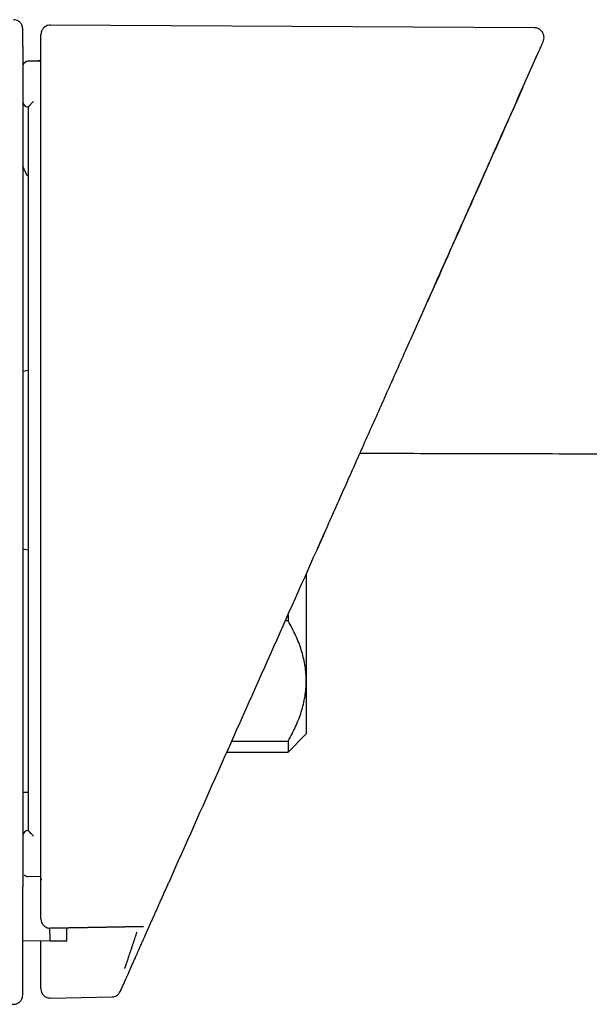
# Model space of a CAD drawing. Header units: millimetres. Extents: x 8 to 1918, y 12 to 2737.
# Tile 48 of 113: x 588 to 619, y 1507 to 1561. Entities that reach past the tile are written whole.
import ezdxf

# ---------------------------------------------------------------- set-up
doc = ezdxf.new("R2010")
doc.units = ezdxf.units.MM

msp = doc.modelspace()

# ---------------------------------------------------------------- linework, layer by layer
at = {"color": 7, "linetype": 'Continuous', "lineweight": 30}
for p, q in [((615.793, 1560.322), (589.272, 1560.461)), ((615.188, 1557.067), (615.915, 1558.7)), ((615.897, 1558.691), (615.936, 1558.754)), ((588.248, 1558.485), (588.054, 1558.478)), ((588.059, 1558.478), (588.77, 1558.503)), ((588.77, 1558.503), (588.059, 1558.478)), ((588.289, 1558.486), (588.145, 1558.481)), ((588.766, 1558.503), (588.59, 1558.497)), ((588.766, 1558.503), (588.656, 1558.499)), ((588.07, 1541.527), (587.77, 1541.474)), ((604.439, 1532.924), (603.89, 1531.692)), ((587.77, 1531.756), (588.07, 1531.703)), ((603.31, 1530.387), (603.31, 1524.517)), ((602.31, 1527.808), (602.161, 1527.808)), ((602.31, 1528.14), (602.31, 1527.808)), ((603.31, 1524.517), (603.31, 1521.615)), ((602.31, 1520.615), (603.31, 1521.615)), ((599.23, 1521.225), (602.31, 1521.225)), ((602.31, 1521.225), (602.31, 1520.615)), ((598.958, 1520.615), (602.31, 1520.615)), ((587.77, 1518.413), (588.07, 1518.418)), ((588.07, 1516.323), (588.07, 1516.323)), ((588.77, 1513.774), (588.059, 1513.801)), ((588.778, 1513.673), (588.775, 1513.599)), ((589.278, 1510.965), (594.388, 1511.059)), ((589.28, 1510.985), (594.397, 1511.08)), ((594.388, 1511.059), (594.388, 1511.059)), ((594.486, 1510.571), (594.833, 1511.349)), ((589.279, 1510.963), (589.279, 1510.964)), ((589.278, 1510.247), (587.77, 1510.274)), ((590.186, 1510.263), (589.278, 1510.247)), ((588.77, 1507.638), (588.77, 1507.66)), ((593.116, 1507.493), (593.126, 1507.516)), ((589.278, 1507.138), (592.668, 1507.197))]:
    msp.add_line(p, q, dxfattribs=at)
for centre, start, end in [((588.07, 1558.178), 91.9986, 159.5454), ((588.07, 1556.273), 180, 270), ((588.07, 1516.023), 90, 180)]:
    msp.add_arc(centre, 0.3, start, end, dxfattribs=at)
for points, knots in [([(587.77, 1560.26), (587.767, 1560.299), (587.762, 1560.371), (587.728, 1560.465), (587.689, 1560.535), (587.646, 1560.591), (587.591, 1560.646), (587.509, 1560.703), (587.397, 1560.75), (587.311, 1560.756), (587.265, 1560.76)], [0, 0, 0, 0, 0.1484874, 0.2759423, 0.3758593, 0.4500294, 0.5454777, 0.6725692, 0.826931, 1, 1, 1, 1]), ([(587.77, 1559.283), (587.77, 1559.382), (587.77, 1559.581), (587.77, 1559.816), (587.77, 1560.004), (587.77, 1560.142), (587.77, 1560.226), (587.77, 1560.263), (587.77, 1560.256), (587.77, 1560.255)], [0, 0, 0, 0, 0.160025, 0.320044, 0.48006, 0.640072, 0.800083, 0.960092, 1, 1, 1, 1]), ([(589.272, 1560.461), (589.233, 1560.459), (589.159, 1560.454), (589.063, 1560.419), (589.001, 1560.384), (588.967, 1560.359), (588.951, 1560.347), (588.939, 1560.336), (588.927, 1560.325), (588.9, 1560.299), (588.864, 1560.257), (588.825, 1560.194), (588.793, 1560.119), (588.772, 1560.033), (588.77, 1559.977), (588.77, 1559.946)], [0, 0, 0, 0, 0.094524, 0.174474, 0.236279, 0.259802, 0.270012, 0.281681, 0.296223, 0.314278, 0.39202, 0.507326, 0.641798, 0.806154, 1, 1, 1, 1]), ([(616.293, 1559.549), (616.31, 1559.598), (616.343, 1559.691), (616.342, 1559.817), (616.325, 1559.908), (616.305, 1559.97), (616.274, 1560.038), (616.219, 1560.124), (616.139, 1560.202), (616.052, 1560.259), (615.972, 1560.294), (615.885, 1560.317), (615.824, 1560.321), (615.793, 1560.322)], [0, 0, 0, 0, 0.142601, 0.269726, 0.340941, 0.39895, 0.448087, 0.54665, 0.677129, 0.752511, 0.832699, 0.915863, 1, 1, 1, 1]), ([(588.77, 1558.981), (588.77, 1559.079), (588.77, 1559.276), (588.77, 1559.508), (588.77, 1559.693), (588.77, 1559.83), (588.77, 1559.913), (588.77, 1559.95), (588.77, 1559.943), (588.77, 1559.942)], [0, 0, 0, 0, 0.160986, 0.321967, 0.482944, 0.643919, 0.804891, 0.965862, 1, 1, 1, 1]), ([(587.77, 1559.283), (587.77, 1559.28), (587.77, 1559.276), (587.77, 1559.245), (587.77, 1559.197), (587.77, 1559.134), (587.77, 1559.056), (587.77, 1558.968), (587.77, 1558.872), (587.77, 1558.805), (587.77, 1558.771)], [0, 0, 0, 0, 0.124215, 0.249696, 0.373386, 0.499492, 0.623169, 0.749327, 0.874114, 1, 1, 1, 1]), ([(615.915, 1558.7), (615.916, 1558.702), (615.918, 1558.706), (615.92, 1558.712), (615.923, 1558.718), (615.926, 1558.724), (615.929, 1558.732), (615.932, 1558.739), (615.936, 1558.746), (615.939, 1558.754), (615.943, 1558.762), (615.946, 1558.771), (615.951, 1558.78), (615.955, 1558.79), (615.96, 1558.801), (615.965, 1558.812), (615.97, 1558.823), (615.975, 1558.835), (615.981, 1558.848), (615.987, 1558.861), (615.992, 1558.873), (615.997, 1558.884), (616.001, 1558.893), (616.004, 1558.9), (616.006, 1558.904), (616.006, 1558.905), (616.007, 1558.906), (616.007, 1558.908), (616.01, 1558.914), (616.018, 1558.931), (616.033, 1558.965), (616.056, 1559.016), (616.083, 1559.077), (616.111, 1559.14), (616.144, 1559.214), (616.179, 1559.293), (616.214, 1559.371), (616.25, 1559.452), (616.279, 1559.518), (616.294, 1559.552), (616.291, 1559.545), (616.291, 1559.544)], [0, 0, 0, 0, 0.002149, 0.004645, 0.007489, 0.010681, 0.014221, 0.018108, 0.022092, 0.026386, 0.030988, 0.0359, 0.04112, 0.047312, 0.053889, 0.060852, 0.068199, 0.075932, 0.084049, 0.092552, 0.10144, 0.107914, 0.114578, 0.120599, 0.121559, 0.122522, 0.123489, 0.124459, 0.12521, 0.137248, 0.158694, 0.196836, 0.248117, 0.299593, 0.351102, 0.443132, 0.535174, 0.627162, 0.791461, 0.955809, 1, 1, 1, 1]), ([(587.77, 1558.771), (587.77, 1556.63), (587.77, 1552.348), (587.77, 1545.925), (587.77, 1539.501), (587.77, 1533.077), (587.77, 1526.654), (587.77, 1520.23), (587.77, 1515.948), (587.77, 1513.807)], [0, 0, 0, 0, 0.1428721, 0.2857294, 0.4285778, 0.5714231, 0.7142713, 0.8571283, 1, 1, 1, 1]), ([(588.77, 1558.495), (588.77, 1558.495), (588.77, 1558.495), (588.77, 1558.495), (588.77, 1558.496), (588.77, 1558.497), (588.77, 1558.511), (588.77, 1558.533), (588.77, 1558.569), (588.77, 1558.618), (588.77, 1558.687), (588.77, 1558.766), (588.77, 1558.839), (588.77, 1558.9), (588.77, 1558.945), (588.77, 1558.975), (588.77, 1558.979), (588.77, 1558.981)], [0, 0, 0, 0, 0.000188, 0.00039, 0.000874, 0.002341, 0.007656, 0.053581, 0.090599, 0.148385, 0.251488, 0.376078, 0.501043, 0.625558, 0.750557, 0.875163, 1, 1, 1, 1]), ([(588.77, 1513.674), (588.77, 1515.541), (588.77, 1519.276), (588.77, 1524.878), (588.77, 1530.481), (588.77, 1536.084), (588.77, 1541.687), (588.77, 1546.356), (588.77, 1550.092), (588.77, 1552.893), (588.77, 1555.022), (588.77, 1556.332), (588.77, 1556.723), (588.77, 1556.869), (588.77, 1556.914), (588.77, 1556.959), (588.77, 1557.004), (588.77, 1557.049), (588.77, 1557.176), (588.77, 1557.372), (588.77, 1557.628), (588.77, 1557.852), (588.77, 1558.043), (588.77, 1558.202), (588.77, 1558.329), (588.77, 1558.423), (588.77, 1558.475), (588.77, 1558.495)], [0, 0, 0, 0, 0.124994, 0.24999, 0.37499, 0.499999, 0.624988, 0.749999, 0.812488, 0.874999, 0.937499, 0.954988, 0.962692, 0.963702, 0.964711, 0.96572, 0.96673, 0.96774, 0.968749, 0.975184, 0.980896, 0.985885, 0.990153, 0.993698, 0.996521, 0.998622, 1, 1, 1, 1]), ([(603.899, 1531.711), (604.03, 1532.007), (604.301, 1532.614), (604.717, 1533.549), (605.155, 1534.533), (605.615, 1535.566), (606.096, 1536.647), (606.589, 1537.754), (607.093, 1538.885), (607.606, 1540.037), (608.138, 1541.233), (608.689, 1542.471), (609.26, 1543.752), (609.849, 1545.076), (610.458, 1546.443), (611.085, 1547.853), (611.732, 1549.305), (612.393, 1550.79), (613.069, 1552.308), (613.759, 1553.858), (614.467, 1555.449), (614.945, 1556.523), (615.187, 1557.067)], [0, 0, 0, 0, 0.034878, 0.07168, 0.110404, 0.151049, 0.193616, 0.238101, 0.281803, 0.327209, 0.37432, 0.423134, 0.473651, 0.525869, 0.579788, 0.635406, 0.692724, 0.751739, 0.811352, 0.8726, 0.935483, 1, 1, 1, 1]), ([(615.18, 1557.051), (614.287, 1555.045), (612.545, 1551.13), (610.798, 1547.208), (609.947, 1545.296)], [0, 0, 0, 0, 0.512417, 1, 1, 1, 1]), ([(588.359, 1556.279), (588.348, 1556.268), (588.315, 1556.235), (588.25, 1556.169), (588.183, 1556.099), (588.13, 1556.044), (588.097, 1556.008), (588.074, 1555.982), (588.071, 1555.977), (588.07, 1555.974)], [0, 0, 0, 0, 0.085053, 0.250443, 0.499534, 0.633774, 0.749757, 0.880027, 1, 1, 1, 1]), ([(588.07, 1555.974), (588.07, 1553.771), (588.07, 1549.366), (588.07, 1542.757), (588.07, 1536.149), (588.07, 1529.54), (588.07, 1522.931), (588.07, 1518.526), (588.07, 1516.323)], [0, 0, 0, 0, 0.16667, 0.333329, 0.499984, 0.666643, 0.833312, 1, 1, 1, 1]), ([(588.07, 1552.179), (588.047, 1552.21), (587.98, 1552.297), (587.898, 1552.446), (587.829, 1552.595), (587.788, 1552.706), (587.774, 1552.749), (587.77, 1552.764)], [0, 0, 0, 0, 0.1703574, 0.4878304, 0.7505513, 0.9153884, 1, 1, 1, 1]), ([(606.254, 1537.001), (606.486, 1537), (607.716, 1536.997), (610.029, 1536.991), (613.177, 1536.983), (616.375, 1536.976), (619.524, 1536.969), (622.624, 1536.963), (625.674, 1536.958), (628.674, 1536.953), (631.625, 1536.949), (634.527, 1536.945), (637.379, 1536.942), (640.165, 1536.94), (642.886, 1536.937), (645.542, 1536.936), (648.151, 1536.935), (650.727, 1536.934), (653.27, 1536.934), (655.779, 1536.934), (658.238, 1536.935), (660.648, 1536.936), (662.995, 1536.938), (665.28, 1536.94), (667.502, 1536.942), (669.677, 1536.944), (671.817, 1536.947), (673.924, 1536.95), (675.995, 1536.954), (678.017, 1536.958), (679.989, 1536.962), (681.911, 1536.966), (683.783, 1536.971), (685.574, 1536.975), (687.284, 1536.98), (688.916, 1536.985), (690.504, 1536.989), (692.048, 1536.994), (693.547, 1536.999), (694.975, 1537.004), (696.334, 1537.009), (697.625, 1537.014), (698.877, 1537.019), (700.089, 1537.024), (701.262, 1537.029), (702.396, 1537.034), (703.49, 1537.038), (704.544, 1537.043), (705.562, 1537.048), (706.522, 1537.052), (707.473, 1537.057), (707.983, 1537.059), (708.228, 1537.061)], [0, 0, 0, 0, 0.006818, 0.036168, 0.06799, 0.099326, 0.130178, 0.160545, 0.190427, 0.219824, 0.248735, 0.277162, 0.305104, 0.332561, 0.359055, 0.385081, 0.41064, 0.435731, 0.460797, 0.485378, 0.509474, 0.533086, 0.556212, 0.578453, 0.600226, 0.621532, 0.642369, 0.66315, 0.683443, 0.703249, 0.722568, 0.7414, 0.759745, 0.777603, 0.794029, 0.810021, 0.825577, 0.840698, 0.855385, 0.869636, 0.882675, 0.895327, 0.907593, 0.919471, 0.930964, 0.942069, 0.952788, 0.96312, 0.973066, 0.982625, 0.991637, 1, 1, 1, 1]), ([(595.789, 1513.496), (596.692, 1515.524), (598.497, 1519.579), (601.2, 1525.651), (602.999, 1529.691), (603.899, 1531.711)], [0, 0, 0, 0, 0.333565, 0.666894, 1, 1, 1, 1]), ([(603.31, 1524.517), (603.31, 1524.552), (603.308, 1524.72), (603.29, 1525.022), (603.237, 1525.421), (603.153, 1525.82), (603.04, 1526.22), (602.898, 1526.62), (602.728, 1527.02), (602.534, 1527.416), (602.384, 1527.678), (602.31, 1527.808)], [0, 0, 0, 0, 0.031426, 0.150353, 0.269282, 0.389133, 0.508986, 0.631385, 0.753788, 0.876892, 1, 1, 1, 1]), ([(602.31, 1521.225), (602.384, 1521.356), (602.533, 1521.617), (602.728, 1522.014), (602.9, 1522.417), (603.045, 1522.826), (603.161, 1523.242), (603.246, 1523.664), (603.3, 1524.089), (603.306, 1524.374), (603.31, 1524.517)], [0, 0, 0, 0, 0.122973, 0.245942, 0.369581, 0.493217, 0.619375, 0.745529, 0.872765, 1, 1, 1, 1]), ([(588.359, 1516.017), (588.348, 1516.029), (588.314, 1516.062), (588.25, 1516.128), (588.183, 1516.197), (588.13, 1516.252), (588.097, 1516.288), (588.075, 1516.314), (588.071, 1516.32), (588.07, 1516.323)], [0, 0, 0, 0, 0.08875, 0.250449, 0.499538, 0.633819, 0.749759, 0.880018, 1, 1, 1, 1]), ([(587.77, 1513.807), (587.77, 1513.772), (587.77, 1513.7), (587.77, 1513.597), (587.77, 1513.501), (587.77, 1513.417), (587.77, 1513.345), (587.77, 1513.291), (587.77, 1513.252), (587.77, 1513.243), (587.77, 1513.238)], [0, 0, 0, 0, 0.12422, 0.249736, 0.373418, 0.499538, 0.623284, 0.749365, 0.873474, 1, 1, 1, 1]), ([(587.85, 1513.897), (587.851, 1513.895), (587.862, 1513.876), (587.899, 1513.852), (587.964, 1513.812), (588.021, 1513.805), (588.058, 1513.799)], [0, 0, 0, 0, 0.0289579, 0.2833192, 0.5330662, 1, 1, 1, 1]), ([(587.77, 1507.39), (587.77, 1507.399), (587.77, 1507.419), (587.77, 1507.455), (587.77, 1507.497), (587.77, 1507.545), (587.77, 1507.592), (587.77, 1507.636), (587.77, 1507.674), (587.77, 1507.711), (587.77, 1507.749), (587.77, 1507.789), (587.77, 1507.86), (587.77, 1507.922), (587.77, 1507.975), (587.77, 1507.99), (587.77, 1508.006), (587.77, 1508.022), (587.77, 1508.053), (587.77, 1508.099), (587.77, 1508.158), (587.77, 1508.215), (587.77, 1508.27), (587.77, 1508.322), (587.77, 1508.372), (587.77, 1508.419), (587.77, 1508.464), (587.77, 1508.506), (587.77, 1508.542), (587.77, 1508.573), (587.77, 1508.599), (587.77, 1508.618), (587.77, 1508.63), (587.77, 1508.637), (587.77, 1508.644), (587.77, 1508.65), (587.77, 1508.657), (587.77, 1508.664), (587.77, 1508.674), (587.77, 1508.715), (587.77, 1508.785), (587.77, 1508.884), (587.77, 1508.981), (587.77, 1509.076), (587.77, 1509.17), (587.77, 1509.262), (587.77, 1509.352), (587.77, 1509.439), (587.77, 1509.524), (587.77, 1509.606), (587.77, 1509.686), (587.77, 1509.764), (587.77, 1509.842), (587.77, 1509.921), (587.77, 1509.988), (587.77, 1510.029), (587.77, 1510.045), (587.77, 1510.05), (587.77, 1510.054), (587.77, 1510.059), (587.77, 1510.065), (587.77, 1510.095), (587.77, 1510.149), (587.77, 1510.226), (587.77, 1510.302), (587.77, 1510.374), (587.77, 1510.443), (587.77, 1510.507), (587.77, 1510.567), (587.77, 1510.625), (587.77, 1510.679), (587.77, 1510.729), (587.77, 1510.764), (587.77, 1510.789), (587.77, 1510.803), (587.77, 1510.819), (587.77, 1510.835), (587.77, 1510.851), (587.77, 1510.893), (587.77, 1510.961), (587.77, 1511.055), (587.77, 1511.148), (587.77, 1511.242), (587.77, 1511.339), (587.77, 1511.412), (587.77, 1511.458), (587.77, 1511.477), (587.77, 1511.496), (587.77, 1511.515), (587.77, 1511.535), (587.77, 1511.556), (587.77, 1511.579), (587.77, 1511.648), (587.77, 1511.763), (587.77, 1511.926), (587.77, 1512.09), (587.77, 1512.254), (587.77, 1512.419), (587.77, 1512.583), (587.77, 1512.746), (587.77, 1512.91), (587.77, 1513.073), (587.77, 1513.183), (587.77, 1513.238)], [0, 0, 0, 0, 0.009876, 0.02024, 0.031092, 0.042431, 0.054259, 0.062268, 0.069508, 0.076721, 0.083932, 0.091143, 0.098355, 0.122586, 0.124719, 0.127591, 0.130552, 0.133484, 0.136386, 0.1475, 0.158308, 0.168645, 0.17851, 0.187904, 0.196985, 0.205577, 0.213681, 0.221296, 0.228422, 0.233338, 0.237991, 0.242381, 0.243624, 0.244845, 0.246042, 0.247217, 0.24837, 0.249499, 0.251245, 0.253517, 0.271732, 0.289546, 0.306956, 0.323964, 0.340867, 0.357353, 0.373422, 0.389073, 0.404307, 0.418863, 0.433016, 0.446766, 0.460114, 0.474586, 0.488552, 0.495249, 0.496117, 0.496983, 0.497846, 0.498708, 0.499567, 0.500649, 0.514457, 0.528026, 0.541152, 0.553836, 0.566076, 0.576795, 0.58715, 0.59714, 0.606766, 0.614935, 0.622821, 0.62484, 0.627498, 0.630203, 0.632898, 0.635585, 0.638263, 0.654371, 0.670149, 0.685595, 0.700709, 0.717244, 0.733364, 0.736482, 0.739583, 0.742668, 0.745738, 0.748791, 0.752212, 0.755873, 0.759525, 0.785355, 0.810732, 0.836019, 0.86084, 0.885196, 0.909087, 0.932513, 0.955474, 0.977969, 1, 1, 1, 1]), ([(588.77, 1511.464), (588.77, 1511.488), (588.77, 1511.539), (588.77, 1511.615), (588.77, 1511.694), (588.77, 1511.775), (588.77, 1511.858), (588.77, 1511.944), (588.77, 1512.032), (588.77, 1512.119), (588.77, 1512.204), (588.77, 1512.284), (588.77, 1512.361), (588.77, 1512.436), (588.77, 1512.509), (588.77, 1512.579), (588.77, 1512.633), (588.77, 1512.671), (588.77, 1512.696), (588.77, 1512.723), (588.77, 1512.749), (588.77, 1512.776), (588.77, 1512.803), (588.77, 1512.845), (588.77, 1512.902), (588.77, 1512.993), (588.77, 1513.102), (588.77, 1513.224), (588.77, 1513.342), (588.77, 1513.453), (588.77, 1513.563), (588.77, 1513.637), (588.77, 1513.674)], [0, 0, 0, 0, 0.03649, 0.073841, 0.112055, 0.151131, 0.191068, 0.231868, 0.27353, 0.317303, 0.356033, 0.393487, 0.429665, 0.464567, 0.498193, 0.530542, 0.561616, 0.571098, 0.583169, 0.595279, 0.607329, 0.619319, 0.63125, 0.643121, 0.675458, 0.707344, 0.763161, 0.817539, 0.864875, 0.911064, 0.956105, 1, 1, 1, 1]), ([(594.836, 1511.355), (594.851, 1511.389), (594.881, 1511.457), (594.926, 1511.557), (594.969, 1511.655), (595.012, 1511.751), (595.054, 1511.845), (595.094, 1511.936), (595.135, 1512.026), (595.174, 1512.115), (595.213, 1512.202), (595.241, 1512.265), (595.259, 1512.305), (595.267, 1512.324), (595.275, 1512.342), (595.283, 1512.36), (595.292, 1512.38), (595.315, 1512.433), (595.353, 1512.517), (595.404, 1512.632), (595.455, 1512.746), (595.505, 1512.859), (595.555, 1512.97), (595.603, 1513.079), (595.651, 1513.186), (595.697, 1513.29), (595.743, 1513.393), (595.774, 1513.462), (595.789, 1513.496)], [0, 0, 0, 0, 0.05173, 0.102096, 0.151098, 0.198736, 0.24501, 0.289919, 0.333465, 0.376752, 0.418602, 0.459014, 0.467711, 0.47634, 0.484898, 0.493387, 0.502476, 0.513948, 0.567266, 0.621032, 0.673461, 0.724553, 0.774308, 0.822727, 0.868979, 0.913942, 0.957616, 1, 1, 1, 1]), ([(588.77, 1511.464), (588.771, 1511.433), (588.773, 1511.388), (588.788, 1511.325), (588.809, 1511.261), (588.85, 1511.183), (588.916, 1511.103), (588.998, 1511.037), (589.09, 1510.991), (589.185, 1510.964), (589.248, 1510.962), (589.279, 1510.961)], [0, 0, 0, 0, 0.1356623, 0.2001455, 0.2618251, 0.3865522, 0.5151681, 0.6428114, 0.767428, 0.8870673, 1, 1, 1, 1]), ([(589.278, 1510.247), (589.278, 1510.248), (589.278, 1510.25), (589.277, 1510.269), (589.275, 1510.301), (589.273, 1510.348), (589.271, 1510.406), (589.269, 1510.476), (589.266, 1510.572), (589.263, 1510.702), (589.262, 1510.839), (589.263, 1510.933), (589.263, 1510.962)], [0, 0, 0, 0, 0.081763, 0.172861, 0.273326, 0.373529, 0.466484, 0.559494, 0.652536, 0.79856, 0.936325, 1, 1, 1, 1]), ([(590.186, 1510.263), (590.186, 1510.267), (590.186, 1510.274), (590.186, 1510.328), (590.186, 1510.412), (590.186, 1510.529), (590.186, 1510.679), (590.186, 1510.835), (590.186, 1510.954), (590.186, 1511.002)], [0, 0, 0, 0, 0.149532, 0.29959, 0.449681, 0.599259, 0.748649, 0.898533, 1, 1, 1, 1]), ([(593.367, 1508.766), (593.369, 1508.772), (593.373, 1508.782), (593.385, 1508.818), (593.4, 1508.86), (593.415, 1508.905), (593.433, 1508.956), (593.452, 1509.014), (593.474, 1509.077), (593.498, 1509.149), (593.525, 1509.229), (593.554, 1509.317), (593.59, 1509.424), (593.635, 1509.559), (593.676, 1509.68), (593.705, 1509.767), (593.719, 1509.81), (593.734, 1509.855), (593.749, 1509.901), (593.765, 1509.949), (593.781, 1509.998), (593.797, 1510.046), (593.816, 1510.103), (593.835, 1510.158), (593.854, 1510.218), (593.873, 1510.274), (593.894, 1510.337), (593.924, 1510.429), (593.961, 1510.54), (594.002, 1510.664), (594.027, 1510.739), (594.038, 1510.774)], [0, 0, 0, 0, 0.061233, 0.123575, 0.165649, 0.208039, 0.250667, 0.289633, 0.329727, 0.37091, 0.41313, 0.456326, 0.500427, 0.561338, 0.629499, 0.64576, 0.662358, 0.679285, 0.696533, 0.714094, 0.731958, 0.750117, 0.766088, 0.792433, 0.809419, 0.82889, 0.850789, 0.875047, 0.923282, 0.964839, 1, 1, 1, 1]), ([(593.815, 1509.062), (593.817, 1509.066), (593.82, 1509.075), (593.834, 1509.106), (593.854, 1509.15), (593.883, 1509.215), (593.922, 1509.304), (593.974, 1509.421), (594.034, 1509.555), (594.1, 1509.703), (594.171, 1509.863), (594.259, 1510.06), (594.365, 1510.297), (594.446, 1510.479), (594.486, 1510.571)], [0, 0, 0, 0, 0.062539, 0.124676, 0.187161, 0.25073, 0.333057, 0.415802, 0.500441, 0.582926, 0.665782, 0.750198, 0.874615, 1, 1, 1, 1]), ([(588.77, 1509.198), (588.77, 1509.204), (588.77, 1509.215), (588.77, 1509.263), (588.77, 1509.332), (588.77, 1509.422), (588.77, 1509.533), (588.77, 1509.662), (588.77, 1509.808), (588.77, 1509.968), (588.77, 1510.117), (588.77, 1510.218), (588.77, 1510.256)], [0, 0, 0, 0, 0.104069, 0.20755, 0.312129, 0.415733, 0.518876, 0.62323, 0.726786, 0.829911, 0.934283, 1, 1, 1, 1]), ([(588.77, 1507.733), (588.77, 1507.741), (588.77, 1507.758), (588.77, 1507.789), (588.77, 1507.825), (588.77, 1507.866), (588.77, 1507.905), (588.77, 1507.941), (588.77, 1507.965), (588.77, 1507.982), (588.77, 1507.991), (588.77, 1508), (588.77, 1508.009), (588.77, 1508.018), (588.77, 1508.032), (588.77, 1508.052), (588.77, 1508.08), (588.77, 1508.116), (588.77, 1508.16), (588.77, 1508.211), (588.77, 1508.262), (588.77, 1508.311), (588.77, 1508.36), (588.77, 1508.409), (588.77, 1508.458), (588.77, 1508.721), (588.77, 1508.968), (588.77, 1509.198)], [0, 0, 0, 0, 0.030981, 0.063317, 0.097006, 0.132051, 0.16845, 0.191547, 0.215159, 0.221428, 0.227732, 0.234071, 0.240446, 0.246856, 0.252392, 0.269742, 0.288273, 0.307984, 0.340248, 0.375211, 0.40601, 0.43681, 0.467609, 0.498409, 0.529208, 0.560008, 1, 1, 1, 1]), ([(593.159, 1507.589), (593.163, 1507.598), (593.17, 1507.615), (593.184, 1507.646), (593.2, 1507.682), (593.218, 1507.723), (593.236, 1507.762), (593.252, 1507.799), (593.263, 1507.823), (593.271, 1507.84), (593.275, 1507.849), (593.279, 1507.858), (593.283, 1507.867), (593.287, 1507.876), (593.293, 1507.89), (593.302, 1507.91), (593.314, 1507.938), (593.33, 1507.974), (593.35, 1508.019), (593.373, 1508.07), (593.396, 1508.122), (593.418, 1508.171), (593.44, 1508.22), (593.462, 1508.269), (593.484, 1508.318), (593.601, 1508.583), (593.712, 1508.83), (593.815, 1509.062)], [0, 0, 0, 0, 0.030987, 0.063327, 0.097019, 0.132063, 0.168462, 0.191557, 0.215166, 0.221434, 0.227738, 0.234077, 0.240451, 0.24686, 0.252397, 0.269755, 0.288291, 0.308003, 0.340263, 0.375213, 0.406013, 0.436812, 0.467611, 0.498411, 0.52921, 0.560009, 1, 1, 1, 1]), ([(587.188, 1506.802), (587.23, 1506.798), (587.309, 1506.791), (587.416, 1506.814), (587.497, 1506.848), (587.564, 1506.889), (587.631, 1506.945), (587.7, 1507.031), (587.757, 1507.152), (587.766, 1507.246), (587.77, 1507.296)], [0, 0, 0, 0, 0.146452, 0.273867, 0.374517, 0.44949, 0.546065, 0.674401, 0.829115, 1, 1, 1, 1]), ([(587.77, 1507.318), (587.77, 1507.319), (587.77, 1507.32), (587.77, 1507.321), (587.77, 1507.323), (587.77, 1507.325), (587.77, 1507.326), (587.77, 1507.328), (587.77, 1507.329), (587.77, 1507.33), (587.77, 1507.332), (587.77, 1507.334), (587.77, 1507.338), (587.77, 1507.345), (587.77, 1507.357), (587.77, 1507.371), (587.77, 1507.384), (587.77, 1507.39)], [0, 0, 0, 0, 0.08483, 0.163318, 0.235463, 0.301266, 0.360728, 0.396225, 0.429003, 0.459062, 0.486403, 0.521094, 0.566243, 0.683252, 0.794547, 0.900129, 1, 1, 1, 1]), ([(587.77, 1507.296), (587.77, 1507.296), (587.77, 1507.288), (587.77, 1507.303), (587.77, 1507.318)], [0, 0, 0, 0, 0.000001, 1, 1, 1, 1]), ([(588.77, 1507.66), (588.77, 1507.661), (588.77, 1507.662), (588.77, 1507.663), (588.77, 1507.665), (588.77, 1507.667), (588.77, 1507.668), (588.77, 1507.67), (588.77, 1507.671), (588.77, 1507.672), (588.77, 1507.674), (588.77, 1507.676), (588.77, 1507.68), (588.77, 1507.688), (588.77, 1507.7), (588.77, 1507.714), (588.77, 1507.727), (588.77, 1507.733)], [0, 0, 0, 0, 0.0845479, 0.1628345, 0.2348598, 0.3006238, 0.3601267, 0.3956949, 0.4285789, 0.4587786, 0.4862941, 0.521083, 0.56621, 0.6831819, 0.7944696, 0.9000749, 1, 1, 1, 1]), ([(588.77, 1507.638), (588.772, 1507.598), (588.777, 1507.525), (588.812, 1507.431), (588.851, 1507.361), (588.895, 1507.305), (588.951, 1507.249), (589.033, 1507.193), (589.146, 1507.146), (589.233, 1507.14), (589.278, 1507.138)], [0, 0, 0, 0, 0.148376, 0.27583, 0.375789, 0.450004, 0.545514, 0.672674, 0.827054, 1, 1, 1, 1]), ([(592.668, 1507.197), (592.715, 1507.201), (592.809, 1507.211), (592.939, 1507.275), (593.049, 1507.369), (593.094, 1507.453), (593.116, 1507.493)], [0, 0, 0, 0, 0.244904, 0.5, 0.755096, 1, 1, 1, 1]), ([(593.126, 1507.516), (593.127, 1507.517), (593.127, 1507.518), (593.128, 1507.519), (593.129, 1507.521), (593.129, 1507.523), (593.13, 1507.524), (593.131, 1507.526), (593.131, 1507.527), (593.132, 1507.528), (593.133, 1507.53), (593.133, 1507.532), (593.135, 1507.536), (593.139, 1507.544), (593.144, 1507.556), (593.151, 1507.571), (593.156, 1507.583), (593.159, 1507.589)], [0, 0, 0, 0, 0.084495, 0.162744, 0.234747, 0.300503, 0.360012, 0.395593, 0.428496, 0.458721, 0.486268, 0.521104, 0.566284, 0.683347, 0.794652, 0.900202, 1, 1, 1, 1])]:
    msp.add_open_spline(points, degree=3, knots=knots, dxfattribs=at)

doc.saveas('drawing.dxf')
